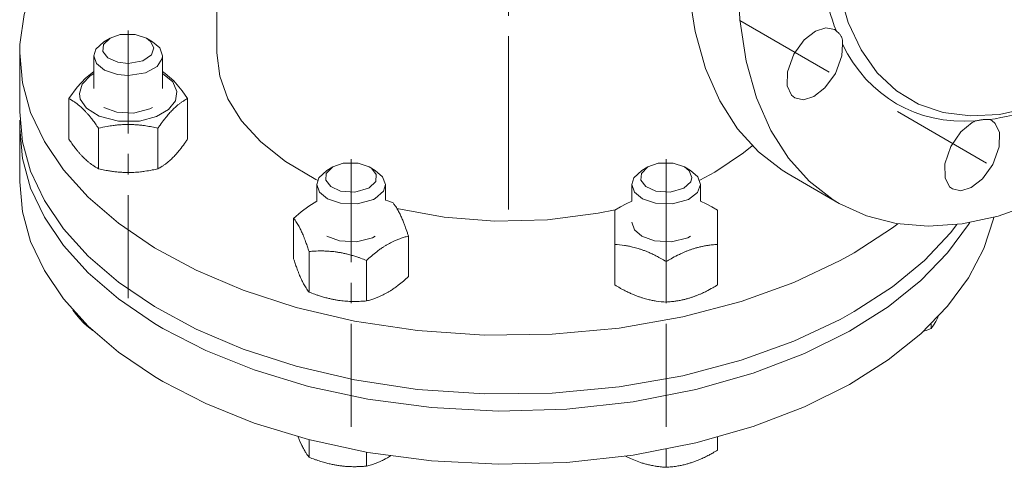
# Model space of a CAD drawing. Header units: millimetres. Extents: x 0 to 594, y 0 to 420.
# Tile 18 of 34: x 452 to 523, y 153 to 186. Entities that reach past the tile are written whole.
import ezdxf

# ---------------------------------------------------------------- set-up
doc = ezdxf.new("R2010")
doc.units = ezdxf.units.MM
doc.linetypes.add('K5LT_AXLED', pattern=[12, 7.5, -1.5, 1.5, -1.5])
doc.linetypes.add('K5LT_THIN', pattern=[0])
doc.layers.add('Системный слой (1)', color=251, linetype='Continuous', true_color=0x6c6c6c)

# ---------------------------------------------------------------- blocks, each defined once
blk = doc.blocks.new('U147')
at = {"layer": 'Системный слой (1)', "color": 7, "linetype": 'K5LT_THIN', "lineweight": 18, "true_color": 0xffffff}
for p, q in [((466.002, 247.05), (466.002, 258.159)), ((466.002, 183.654), (466.002, 212.084))]:
    blk.add_line(p, q, dxfattribs=at)
blk = doc.blocks.new('U187')
at = {"layer": 'Системный слой (1)', "color": 7, "linetype": 'K5LT_THIN', "lineweight": 18, "true_color": 0xffffff}
for p, q in [((540.478, 236.077), (537.992, 235.898)), ((542.811, 235.882), (540.478, 236.077)), ((535.368, 235.334), (532.622, 234.372)), ((537.992, 235.898), (535.368, 235.334)), ((544.976, 235.323), (542.811, 235.882)), ((546.96, 234.408), (544.976, 235.323)), ((532.622, 234.372), (529.772, 232.996)), ((547.786, 233.885), (546.96, 234.408)), ((549.48, 232.467), (547.786, 233.885)), ((529.148, 232.644), (526.2, 230.742)), ((529.772, 232.996), (529.148, 232.644)), ((550.954, 230.709), (549.48, 232.467)), ((526.2, 230.742), (523.204, 228.391)), ((552.19, 228.613), (550.954, 230.709)), ((523.204, 228.391), (520.194, 225.575)), ((553.169, 226.183), (552.19, 228.613)), ((553.868, 223.423), (553.169, 226.183)), ((520.194, 225.575), (517.224, 222.294)), ((554.261, 220.335), (553.868, 223.423)), ((517.224, 222.294), (514.362, 218.57)), ((554.318, 216.925), (554.261, 220.335)), ((514.362, 218.57), (511.701, 214.465)), ((554.007, 213.203), (554.318, 216.925)), ((511.701, 214.465), (509.345, 210.102)), ((553.29, 209.191), (554.007, 213.203)), ((509.345, 210.102), (507.385, 205.641)), ((552.136, 204.933), (553.29, 209.191)), ((507.385, 205.641), (505.873, 201.246)), ((550.525, 200.512), (552.136, 204.933)), ((505.873, 201.246), (504.815, 197.036)), ((548.474, 196.058), (550.525, 200.512)), ((504.815, 197.036), (504.189, 193.083)), ((546.044, 191.737), (548.474, 196.058)), ((504.189, 193.083), (503.96, 189.427)), ((543.331, 187.706), (546.044, 191.737)), ((503.96, 189.427), (504.092, 186.085)), ((540.439, 184.073), (543.331, 187.706)), ((504.092, 186.085), (504.553, 183.067)), ((537.455, 180.892), (540.439, 184.073)), ((504.553, 183.067), (505.314, 180.378)), ((534.445, 178.177), (537.455, 180.892)), ((505.314, 180.378), (506.35, 178.02)), ((506.35, 178.02), (507.639, 175.997)), ((531.456, 175.923), (534.445, 178.177)), ((507.639, 175.997), (509.162, 174.311)), ((528.523, 174.117), (531.456, 175.923)), ((509.162, 174.311), (510.901, 172.967)), ((525.673, 172.74), (528.523, 174.117)), ((510.901, 172.967), (511.335, 172.704)), ((511.335, 172.704), (513.319, 171.789)), ((522.927, 171.778), (525.673, 172.74)), ((513.319, 171.789), (515.485, 171.23)), ((520.303, 171.214), (522.927, 171.778)), ((515.485, 171.23), (517.818, 171.035)), ((517.818, 171.035), (520.303, 171.214))]:
    blk.add_line(p, q, dxfattribs=at)
blk = doc.blocks.new('U188')
at = {"layer": 'Системный слой (1)', "color": 7, "linetype": 'K5LT_THIN', "lineweight": 18, "true_color": 0xffffff}
for p, q in [((535.318, 227.14), (532.997, 226.461)), ((537.51, 227.428), (535.318, 227.14)), ((539.554, 227.34), (537.51, 227.428)), ((541.435, 226.886), (539.554, 227.34)), ((543.134, 226.077), (541.435, 226.886)), ((532.997, 226.461), (530.567, 225.376)), ((544.635, 224.919), (543.134, 226.077)), ((530.567, 225.376), (529.678, 224.887)), ((529.678, 224.887), (527.138, 223.221)), ((545.919, 223.419), (544.635, 224.919)), ((527.138, 223.221), (524.555, 221.105)), ((546.965, 221.58), (545.919, 223.419)), ((524.555, 221.105), (521.975, 218.527)), ((547.749, 219.407), (546.965, 221.58)), ((548.243, 216.902), (547.749, 219.407)), ((521.975, 218.527), (519.463, 215.491)), ((548.416, 214.069), (548.243, 216.902)), ((519.463, 215.491), (517.113, 212.047)), ((548.379, 212.678), (548.416, 214.069)), ((548.016, 209.387), (548.379, 212.678)), ((517.113, 212.047), (515.041, 208.309)), ((547.233, 205.818), (548.016, 209.387)), ((515.041, 208.309), (513.358, 204.459)), ((545.998, 202.041), (547.233, 205.818)), ((513.358, 204.459), (512.123, 200.682)), ((544.315, 198.191), (545.998, 202.041)), ((512.123, 200.682), (511.34, 197.113)), ((542.243, 194.453), (544.315, 198.191)), ((511.34, 197.113), (510.977, 193.822)), ((539.893, 191.008), (542.243, 194.453)), ((510.977, 193.822), (510.992, 190.843)), ((510.992, 190.843), (511.345, 188.188)), ((537.381, 187.973), (539.893, 191.008)), ((511.345, 188.188), (512.002, 185.864)), ((534.801, 185.395), (537.381, 187.973)), ((512.002, 185.864), (512.932, 183.873)), ((532.218, 183.279), (534.801, 185.395)), ((512.932, 183.873), (514.11, 182.219)), ((529.678, 181.613), (532.218, 183.279)), ((514.11, 182.219), (515.515, 180.905)), ((527.675, 180.58), (529.678, 181.613)), ((515.515, 180.905), (517.127, 179.937)), ((525.292, 179.681), (527.675, 180.58)), ((517.127, 179.937), (518.928, 179.321)), ((523.027, 179.182), (525.292, 179.681)), ((518.928, 179.321), (520.9, 179.066)), ((520.9, 179.066), (523.027, 179.182))]:
    blk.add_line(p, q, dxfattribs=at)
blk = doc.blocks.new('U189')
at = {"layer": 'Системный слой (1)', "color": 7, "linetype": 'K5LT_THIN', "lineweight": 18, "true_color": 0xffffff}
for p, q in [((536.766, 238.22), (534.28, 238.042)), ((539.098, 238.025), (536.766, 238.22)), ((531.656, 237.478), (528.91, 236.515)), ((534.28, 238.042), (531.656, 237.478)), ((541.264, 237.466), (539.098, 238.025)), ((543.248, 236.552), (541.264, 237.466)), ((528.91, 236.515), (526.06, 235.139)), ((525.435, 234.787), (522.488, 232.886)), ((526.06, 235.139), (525.435, 234.787)), ((522.488, 232.886), (519.491, 230.534)), ((519.491, 230.534), (516.482, 227.719)), ((516.482, 227.719), (513.511, 224.438)), ((513.511, 224.438), (510.65, 220.713)), ((510.65, 220.713), (507.989, 216.609)), ((507.989, 216.609), (505.633, 212.245)), ((505.633, 212.245), (503.673, 207.785)), ((503.673, 207.785), (502.161, 203.389)), ((502.161, 203.389), (501.103, 199.179)), ((501.103, 199.179), (500.476, 195.226)), ((500.476, 195.226), (500.247, 191.57)), ((500.247, 191.57), (500.379, 188.229)), ((500.379, 188.229), (500.84, 185.211)), ((500.84, 185.211), (501.602, 182.521)), ((501.602, 182.521), (502.638, 180.163)), ((502.638, 180.163), (503.927, 178.14)), ((503.927, 178.14), (505.45, 176.454)), ((505.45, 176.454), (507.189, 175.11)), ((507.189, 175.11), (507.623, 174.847))]:
    blk.add_line(p, q, dxfattribs=at)
blk = doc.blocks.new('U190')
at = {"layer": 'Системный слой (1)', "color": 7, "linetype": 'K5LT_THIN', "lineweight": 18, "true_color": 0xffffff}
for p, q in [((466.002, 200.162), (462.682, 198.548)), ((462.682, 198.548), (461.291, 197.74)), ((455.353, 192.812), (453.807, 190.739)), ((453.807, 190.739), (452.677, 188.613)), ((452.677, 188.613), (451.958, 186.452)), ((451.958, 186.452), (451.643, 184.275)), ((451.643, 184.275), (451.627, 183.654)), ((451.627, 183.654), (451.826, 181.479)), ((451.826, 181.479), (452.425, 179.324)), ((452.425, 179.324), (453.423, 177.206)), ((453.423, 177.206), (454.82, 175.142)), ((454.82, 175.142), (456.621, 173.152)), ((456.621, 173.152), (458.827, 171.255)), ((458.827, 171.255), (461.444, 169.475)), ((512.442, 169.11), (515.217, 170.912)), ((515.217, 170.912), (515.615, 171.209)), ((461.444, 169.475), (464.475, 167.839)), ((511.415, 168.54), (512.442, 169.11)), ((508.035, 166.949), (511.415, 168.54)), ((464.475, 167.839), (467.921, 166.377)), ((504.203, 165.563), (508.035, 166.949)), ((467.921, 166.377), (471.777, 165.128)), ((471.777, 165.128), (476.025, 164.134)), ((499.938, 164.434), (504.203, 165.563)), ((495.304, 163.618), (499.938, 164.434)), ((476.025, 164.134), (480.617, 163.446)), ((490.421, 163.167), (495.304, 163.618)), ((480.617, 163.446), (485.464, 163.112)), ((485.464, 163.112), (490.421, 163.167))]:
    blk.add_line(p, q, dxfattribs=at)
blk = doc.blocks.new('U191')
at = {"layer": 'Системный слой (1)', "color": 7, "linetype": 'K5LT_THIN', "lineweight": 18, "true_color": 0xffffff}
for p, q in [((451.627, 179.367), (451.826, 177.192)), ((451.826, 177.192), (452.425, 175.037)), ((452.425, 175.037), (453.423, 172.919)), ((453.423, 172.919), (454.82, 170.856)), ((454.82, 170.856), (456.621, 168.865)), ((519.445, 170.559), (519.919, 171.163)), ((517.547, 168.546), (519.445, 170.559)), ((456.621, 168.865), (458.827, 166.969)), ((515.217, 166.625), (517.547, 168.546)), ((458.827, 166.969), (461.444, 165.189)), ((512.442, 164.824), (515.217, 166.625)), ((461.444, 165.189), (464.475, 163.552)), ((511.415, 164.254), (512.442, 164.824)), ((508.035, 162.662), (511.415, 164.254)), ((464.475, 163.552), (467.921, 162.091)), ((504.203, 161.277), (508.035, 162.662)), ((467.921, 162.091), (471.777, 160.841)), ((471.777, 160.841), (476.025, 159.847)), ((499.938, 160.148), (504.203, 161.277)), ((495.304, 159.332), (499.938, 160.148)), ((476.025, 159.847), (480.617, 159.159)), ((490.421, 158.881), (495.304, 159.332)), ((480.617, 159.159), (485.464, 158.825)), ((485.464, 158.825), (490.421, 158.881))]:
    blk.add_line(p, q, dxfattribs=at)
blk = doc.blocks.new('U192')
at = {"layer": 'Системный слой (1)', "color": 7, "linetype": 'K5LT_THIN', "lineweight": 18, "true_color": 0xffffff}
for p, q in [((451.642, 178.755), (451.627, 178.143)), ((451.627, 178.143), (451.826, 175.967)), ((451.826, 175.967), (452.425, 173.812)), ((452.425, 173.812), (453.423, 171.694)), ((453.423, 171.694), (454.82, 169.631)), ((519.241, 169.091), (520.765, 171.167)), ((520.765, 171.167), (520.848, 171.301)), ((454.82, 169.631), (456.621, 167.641)), ((517.293, 167.087), (519.241, 169.091)), ((456.621, 167.641), (458.827, 165.744)), ((514.91, 165.179), (517.293, 167.087)), ((458.827, 165.744), (461.444, 163.964)), ((512.082, 163.394), (514.91, 165.179)), ((461.444, 163.964), (462.061, 163.599)), ((462.061, 163.599), (465.181, 161.997)), ((508.801, 161.764), (512.082, 163.394)), ((465.181, 161.997), (468.716, 160.578)), ((505.065, 160.33), (508.801, 161.764)), ((468.716, 160.578), (472.659, 159.379)), ((500.89, 159.141), (505.065, 160.33)), ((472.659, 159.379), (476.986, 158.447)), ((496.327, 158.253), (500.89, 159.141)), ((476.986, 158.447), (481.642, 157.831)), ((491.484, 157.72), (496.327, 158.253)), ((481.642, 157.831), (486.527, 157.579)), ((486.527, 157.579), (491.484, 157.72))]:
    blk.add_line(p, q, dxfattribs=at)
blk = doc.blocks.new('U193')
at = {"layer": 'Системный слой (1)', "color": 7, "linetype": 'K5LT_THIN', "lineweight": 18, "true_color": 0xffffff}
for p, q in [((451.627, 174.264), (451.826, 172.089)), ((451.826, 172.089), (452.425, 169.934)), ((521.873, 169.417), (522.572, 171.579)), ((522.572, 171.579), (522.596, 171.687)), ((452.425, 169.934), (453.423, 167.816)), ((520.765, 167.289), (521.873, 169.417)), ((453.423, 167.816), (454.82, 165.753)), ((519.241, 165.213), (520.765, 167.289)), ((454.82, 165.753), (456.621, 163.762)), ((517.293, 163.209), (519.241, 165.213)), ((456.621, 163.762), (458.827, 161.866)), ((514.91, 161.301), (517.293, 163.209)), ((458.827, 161.866), (461.444, 160.086)), ((512.082, 159.515), (514.91, 161.301)), ((461.444, 160.086), (462.061, 159.72)), ((462.061, 159.72), (465.181, 158.119)), ((508.801, 157.886), (512.082, 159.515)), ((465.181, 158.119), (468.716, 156.699)), ((505.065, 156.452), (508.801, 157.886)), ((468.716, 156.699), (472.659, 155.501)), ((500.89, 155.263), (505.065, 156.452)), ((472.659, 155.501), (476.986, 154.569)), ((496.327, 154.375), (500.89, 155.263)), ((476.986, 154.569), (481.642, 153.953)), ((491.484, 153.842), (496.327, 154.375)), ((481.642, 153.953), (486.527, 153.7)), ((486.527, 153.7), (491.484, 153.842))]:
    blk.add_line(p, q, dxfattribs=at)
blk = doc.blocks.new('U228')
at = {"layer": 'Системный слой (1)', "color": 7, "linetype": 'K5LT_THIN', "lineweight": 18, "true_color": 0xffffff}
for p, q in [((466.002, 183.654), (466.201, 181.976)), ((466.201, 181.976), (466.799, 180.325)), ((466.799, 180.325), (467.795, 178.721)), ((467.795, 178.721), (469.19, 177.19)), ((469.19, 177.19), (470.99, 175.757)), ((504.377, 176.391), (504.992, 176.901)), ((502.278, 174.979), (504.377, 176.391)), ((470.99, 175.757), (473.196, 174.452)), ((473.196, 174.452), (473.327, 174.386)), ((501.176, 174.386), (502.278, 174.979)), ((479.119, 172.319), (482.544, 171.69)), ((493.782, 171.979), (495.013, 172.233)), ((482.544, 171.69), (486.253, 171.399)), ((486.253, 171.399), (490.077, 171.494)), ((490.077, 171.494), (493.782, 171.979))]:
    blk.add_line(p, q, dxfattribs=at)
blk = doc.blocks.new('U231')
at = {"layer": 'Системный слой (1)', "color": 7, "linetype": 'K5LT_THIN', "lineweight": 18, "true_color": 0xffffff}
for p, q in [((471.917, 155.699), (471.994, 155.506)), ((471.994, 155.506), (472.071, 155.323)), ((472.071, 155.323), (472.149, 155.15))]:
    blk.add_line(p, q, dxfattribs=at)
blk = doc.blocks.new('U232')
at = {"layer": 'Системный слой (1)', "color": 7, "linetype": 'K5LT_THIN', "lineweight": 18, "true_color": 0xffffff}
for p, q in [((474.445, 175.358), (473.966, 174.885)), ((475.193, 175.622), (474.445, 175.358)), ((476.279, 175.634), (475.193, 175.622)), ((477.097, 175.358), (476.279, 175.634)), ((477.254, 175.254), (477.097, 175.358)), ((477.611, 174.8), (477.254, 175.254)), ((473.966, 174.885), (473.931, 174.384)), ((473.931, 174.384), (474.288, 173.93)), ((477.576, 174.299), (477.611, 174.8)), ((474.288, 173.93), (475.013, 173.602)), ((476.051, 173.522), (477.051, 173.801)), ((477.051, 173.801), (477.097, 173.827)), ((477.097, 173.827), (477.576, 174.299)), ((475.013, 173.602), (476.051, 173.522))]:
    blk.add_line(p, q, dxfattribs=at)
blk = doc.blocks.new('U233')
at = {"layer": 'Системный слой (1)', "color": 7, "linetype": 'K5LT_THIN', "lineweight": 18, "true_color": 0xffffff}
for p, q in [((478.493, 154.221), (478.563, 154.263)), ((478.563, 154.263), (478.634, 154.307)), ((478.423, 154.18), (478.493, 154.221))]:
    blk.add_line(p, q, dxfattribs=at)
blk = doc.blocks.new('U234')
at = {"layer": 'Системный слой (1)', "color": 7, "linetype": 'K5LT_THIN', "lineweight": 18, "true_color": 0xffffff}
for p, q in [((474.003, 175.102), (473.416, 174.567)), ((478.074, 174.644), (477.539, 175.102)), ((473.416, 174.567), (473.271, 174.082)), ((478.271, 174.082), (478.074, 174.644)), ((473.271, 174.082), (473.468, 173.52)), ((478.126, 173.597), (478.271, 174.082)), ((473.468, 173.52), (474.049, 173.036)), ((474.049, 173.036), (474.998, 172.709)), ((476.242, 172.664), (477.395, 172.984)), ((477.395, 172.984), (477.539, 173.061)), ((477.539, 173.061), (478.126, 173.597)), ((474.998, 172.709), (476.242, 172.664))]:
    blk.add_line(p, q, dxfattribs=at)
blk = doc.blocks.new('U237')
at = {"layer": 'Системный слой (1)', "color": 7, "linetype": 'K5LT_THIN', "lineweight": 18, "true_color": 0xffffff}
for p, q in [((509.612, 185.249), (508.797, 184.614)), ((510.364, 185.488), (509.612, 185.249)), ((510.987, 185.357), (510.364, 185.488)), ((508.797, 184.614), (508.039, 183.566)), ((511.522, 183.442), (511.57, 184.294)), ((508.039, 183.566), (507.576, 182.292)), ((511.06, 182.168), (511.522, 183.442)), ((507.576, 182.292), (507.556, 181.254)), ((510.301, 181.121), (511.06, 182.168)), ((507.556, 181.254), (507.864, 180.582)), ((509.487, 180.485), (510.301, 181.121)), ((507.864, 180.582), (508.112, 180.377)), ((508.112, 180.377), (508.734, 180.246)), ((508.734, 180.246), (509.487, 180.485))]:
    blk.add_line(p, q, dxfattribs=at)
blk = doc.blocks.new('U238')
at = {"layer": 'Системный слой (1)', "color": 7, "linetype": 'K5LT_THIN', "lineweight": 18, "true_color": 0xffffff}
for p, q in [((522.467, 178.729), (522.299, 178.805)), ((522.715, 178.524), (522.467, 178.729)), ((521.03, 178.586), (520.214, 177.918)), ((523.023, 177.852), (522.715, 178.524)), ((520.214, 177.918), (519.469, 176.841)), ((523.003, 176.814), (523.023, 177.852)), ((519.469, 176.841), (519.04, 175.571)), ((522.54, 175.54), (523.003, 176.814)), ((519.04, 175.571), (519.05, 174.56)), ((521.782, 174.492), (522.54, 175.54)), ((519.05, 174.56), (519.379, 173.916)), ((520.967, 173.857), (521.782, 174.492)), ((519.379, 173.916), (519.592, 173.749)), ((519.592, 173.749), (520.215, 173.618)), ((520.215, 173.618), (520.967, 173.857))]:
    blk.add_line(p, q, dxfattribs=at)
blk = doc.blocks.new('U243')
at = {"layer": 'Системный слой (1)', "color": 7, "linetype": 'K5LT_THIN', "lineweight": 18, "true_color": 0xffffff}
for p, q in [((497.406, 175.358), (496.927, 174.885)), ((498.154, 175.622), (497.406, 175.358)), ((499.24, 175.634), (498.154, 175.622)), ((500.058, 175.358), (499.24, 175.634)), ((500.411, 175.075), (500.058, 175.358)), ((500.607, 174.592), (500.411, 175.075)), ((496.927, 174.885), (496.892, 174.384)), ((496.892, 174.384), (497.249, 173.93)), ((500.521, 174.268), (500.607, 174.592)), ((497.249, 173.93), (497.974, 173.602)), ((499.012, 173.522), (500.012, 173.801)), ((500.012, 173.801), (500.521, 174.268)), ((497.974, 173.602), (499.012, 173.522))]:
    blk.add_line(p, q, dxfattribs=at)
blk = doc.blocks.new('U244')
at = {"layer": 'Системный слой (1)', "color": 7, "linetype": 'K5LT_THIN', "lineweight": 18, "true_color": 0xffffff}
for p, q in [((496.964, 175.102), (496.378, 174.567)), ((501.035, 174.644), (500.5, 175.102)), ((496.378, 174.567), (496.232, 174.082)), ((501.232, 174.082), (501.035, 174.644)), ((496.232, 174.082), (496.429, 173.52)), ((501.023, 173.504), (501.232, 174.081)), ((501.232, 174.081), (501.232, 174.082)), ((496.429, 173.52), (497.01, 173.036)), ((497.01, 173.036), (497.959, 172.709)), ((499.203, 172.664), (500.356, 172.984)), ((500.356, 172.984), (501.023, 173.504)), ((497.959, 172.709), (499.203, 172.664))]:
    blk.add_line(p, q, dxfattribs=at)
blk = doc.blocks.new('U245')
at = {"layer": 'Системный слой (1)', "color": 7, "linetype": 'K5LT_THIN', "lineweight": 18, "true_color": 0xffffff}
for p, q in [((495.773, 154.293), (496.132, 154.121)), ((496.132, 154.121), (496.494, 153.968)), ((496.494, 153.968), (496.857, 153.836))]:
    blk.add_line(p, q, dxfattribs=at)
blk = doc.blocks.new('U246')
at = {"layer": 'Системный слой (1)', "color": 7, "linetype": 'K5LT_THIN', "lineweight": 18, "true_color": 0xffffff}
for p, q in [((462.035, 182.306), (462.237, 182.167)), ((462.237, 182.167), (462.852, 181.624)), ((462.852, 181.624), (463.465, 180.899)), ((463.465, 180.899), (463.865, 180.338))]:
    blk.add_line(p, q, dxfattribs=at)
blk = doc.blocks.new('U247')
at = {"layer": 'Системный слой (1)', "color": 7, "linetype": 'K5LT_THIN', "lineweight": 18, "true_color": 0xffffff}
for p, q in [((457.767, 179.679), (458.695, 179.341)), ((459.928, 179.275), (461.103, 179.576)), ((461.103, 179.576), (461.303, 179.679)), ((458.695, 179.341), (459.928, 179.275))]:
    blk.add_line(p, q, dxfattribs=at)
blk = doc.blocks.new('U248')
at = {"layer": 'Системный слой (1)', "color": 7, "linetype": 'K5LT_THIN', "lineweight": 18, "true_color": 0xffffff}
for p, q in [((456.171, 181.376), (456.757, 181.988)), ((456.757, 181.988), (457.035, 182.165)), ((462.035, 182.165), (462.786, 181.541)), ((462.786, 181.541), (463.087, 180.857)), ((455.973, 180.7), (456.171, 181.376)), ((463.087, 180.857), (462.979, 180.173)), ((456.043, 180.294), (455.973, 180.7)), ((456.5, 179.623), (456.043, 180.294)), ((462.979, 180.173), (462.48, 179.542)), ((457.426, 179.042), (456.5, 179.623)), ((462.48, 179.542), (461.597, 179.023)), ((458.824, 178.685), (457.426, 179.042)), ((460.345, 178.697), (458.824, 178.685)), ((461.597, 179.023), (460.345, 178.697))]:
    blk.add_line(p, q, dxfattribs=at)
blk = doc.blocks.new('U249')
at = {"layer": 'Системный слой (1)', "color": 7, "linetype": 'K5LT_THIN', "lineweight": 18, "true_color": 0xffffff}
for p, q in [((456.424, 181.825), (457.035, 182.306)), ((455.808, 181.157), (456.424, 181.825)), ((455.205, 180.338), (455.808, 181.157))]:
    blk.add_line(p, q, dxfattribs=at)
blk = doc.blocks.new('U250')
at = {"layer": 'Системный слой (1)', "color": 7, "linetype": 'K5LT_THIN', "lineweight": 18, "true_color": 0xffffff}
for p, q in [((456.288, 164.002), (456.512, 163.79)), ((456.512, 163.79), (456.735, 163.604)), ((456.735, 163.604), (456.957, 163.442))]:
    blk.add_line(p, q, dxfattribs=at)
blk = doc.blocks.new('U251')
at = {"layer": 'Системный слой (1)', "color": 7, "linetype": 'K5LT_THIN', "lineweight": 18, "true_color": 0xffffff}
for p, q in [((458.209, 184.731), (457.73, 184.259)), ((458.958, 184.996), (458.209, 184.731)), ((460.043, 185.008), (458.958, 184.996)), ((460.861, 184.731), (460.043, 185.008)), ((461.17, 184.496), (460.861, 184.731)), ((461.408, 184.019), (461.17, 184.496)), ((457.73, 184.259), (457.695, 183.758)), ((457.695, 183.758), (458.052, 183.304)), ((461.242, 183.518), (461.408, 184.019)), ((458.052, 183.304), (458.777, 182.976)), ((458.777, 182.976), (459.535, 182.883)), ((459.535, 182.883), (460.606, 183.077)), ((460.606, 183.077), (461.242, 183.518))]:
    blk.add_line(p, q, dxfattribs=at)
blk = doc.blocks.new('U252')
at = {"layer": 'Системный слой (1)', "color": 7, "linetype": 'K5LT_THIN', "lineweight": 18, "true_color": 0xffffff}
for p, q in [((457.767, 184.476), (457.181, 183.941)), ((461.838, 184.018), (461.303, 184.476)), ((457.181, 183.941), (457.035, 183.456)), ((462.035, 183.456), (461.838, 184.018)), ((457.035, 183.456), (457.233, 182.894)), ((461.641, 182.678), (462.008, 183.244)), ((462.008, 183.244), (462.035, 183.456)), ((457.233, 182.894), (457.813, 182.409)), ((457.813, 182.409), (458.762, 182.083)), ((460.791, 182.208), (461.641, 182.678)), ((458.762, 182.083), (459.535, 182.012)), ((459.535, 182.012), (460.791, 182.208))]:
    blk.add_line(p, q, dxfattribs=at)
blk = doc.blocks.new('U253')
at = {"layer": 'Системный слой (1)', "color": 7, "linetype": 'K5LT_THIN', "lineweight": 18, "true_color": 0xffffff}
for p, q in [((455.508, 164.928), (455.766, 164.591)), ((455.766, 164.591), (456.026, 164.281)), ((456.026, 164.281), (456.288, 164.002))]:
    blk.add_line(p, q, dxfattribs=at)
blk = doc.blocks.new('U254')
at = {"layer": 'Системный слой (1)', "color": 7, "linetype": 'K5LT_THIN', "lineweight": 18, "true_color": 0xffffff}
for p, q in [((494.982, 172.214), (495.394, 172.454)), ((495.394, 172.454), (495.811, 172.675)), ((495.811, 172.675), (496.232, 172.872))]:
    blk.add_line(p, q, dxfattribs=at)
blk = doc.blocks.new('U255')
at = {"layer": 'Системный слой (1)', "color": 7, "linetype": 'K5LT_THIN', "lineweight": 18, "true_color": 0xffffff}
for p, q in [((501.232, 172.872), (501.654, 172.675)), ((501.654, 172.675), (502.07, 172.454)), ((502.07, 172.454), (502.482, 172.214))]:
    blk.add_line(p, q, dxfattribs=at)
blk = doc.blocks.new('U256')
at = {"layer": 'Системный слой (1)', "color": 7, "linetype": 'K5LT_THIN', "lineweight": 18, "true_color": 0xffffff}
for p, q in [((496.232, 171.326), (496.429, 170.764)), ((496.429, 170.764), (496.964, 170.306)), ((496.964, 170.306), (497.892, 169.967)), ((499.124, 169.901), (500.3, 170.202)), ((500.3, 170.202), (500.5, 170.306)), ((497.892, 169.967), (499.124, 169.901))]:
    blk.add_line(p, q, dxfattribs=at)
blk = doc.blocks.new('U261')
at = {"layer": 'Системный слой (1)', "color": 7, "linetype": 'K5LT_THIN', "lineweight": 18, "true_color": 0xffffff}
for p, q in [((474.003, 170.306), (474.931, 169.967)), ((476.163, 169.901), (477.339, 170.202)), ((477.339, 170.202), (477.539, 170.306)), ((474.931, 169.967), (476.163, 169.901))]:
    blk.add_line(p, q, dxfattribs=at)
blk = doc.blocks.new('U262')
at = {"layer": 'Системный слой (1)', "color": 7, "linetype": 'K5LT_THIN', "lineweight": 18, "true_color": 0xffffff}
for p, q in [((472.141, 172.087), (472.703, 172.507)), ((472.703, 172.507), (473.271, 172.853)), ((471.589, 171.611), (472.141, 172.087))]:
    blk.add_line(p, q, dxfattribs=at)
blk = doc.blocks.new('U263')
at = {"layer": 'Системный слой (1)', "color": 7, "linetype": 'K5LT_THIN', "lineweight": 18, "true_color": 0xffffff}
for p, q in [((478.271, 172.941), (478.459, 172.875)), ((478.459, 172.875), (478.647, 172.805)), ((478.647, 172.805), (478.833, 172.732))]:
    blk.add_line(p, q, dxfattribs=at)
blk = doc.blocks.new('U264')
at = {"layer": 'Системный слой (1)', "color": 7, "linetype": 'K5LT_THIN', "lineweight": 18, "true_color": 0xffffff}
for p, q in [((518.375, 164.103), (518.551, 164.441)), ((518.03, 163.59), (518.201, 163.822)), ((518.201, 163.822), (518.375, 164.103))]:
    blk.add_line(p, q, dxfattribs=at)
blk = doc.blocks.new('U265')
at = {"layer": 'Системный слой (1)', "color": 7, "linetype": 'K5LT_THIN', "lineweight": 18, "true_color": 0xffffff}
for p, q in [((517.85, 163.52), (518.03, 163.59)), ((517.488, 163.388), (517.67, 163.453)), ((517.67, 163.453), (517.85, 163.52))]:
    blk.add_line(p, q, dxfattribs=at)

msp = doc.modelspace()

# ---------------------------------------------------------------- linework, layer by layer
at = {"layer": 'Системный слой (1)', "color": 30, "linetype": 'K5LT_AXLED', "lineweight": 18, "true_color": 0xff8000}
for p, q in [((487.2516, 177.3674), (487.2516, 266.1643)), ((459.5352, 165.7993), (459.5352, 199.2225)), ((504.1049, 186.0105), (511.2813, 181.8672)), ((487.2516, 172.2643), (487.2516, 180.1427)), ((515.5854, 179.3822), (522.7618, 175.2389)), ((475.7711, 156.4256), (475.7711, 176.5922)), ((498.7321, 156.4256), (498.7321, 176.5922))]:
    msp.add_line(p, q, dxfattribs=at)
at = {"layer": 'Системный слой (1)', "color": 7, "linetype": 'K5LT_THIN', "lineweight": 18, "true_color": 0xffffff}
for p, q in [((458.2094, 184.7314), (457.7674, 184.4763)), ((460.861, 184.7314), (461.303, 184.4763)), ((451.6266, 179.3674), (451.6266, 183.654)), ((457.0352, 181.0559), (457.0352, 183.4557)), ((462.0352, 181.0559), (462.0352, 183.4557)), ((455.2051, 177.3876), (455.2051, 180.3381)), ((463.8653, 177.3876), (463.8653, 180.3381)), ((451.6266, 174.2643), (451.6266, 178.1427)), ((457.3702, 175.2226), (457.3702, 178.1731)), ((461.7003, 175.2226), (461.7003, 178.1731)), ((474.4453, 175.3577), (474.0033, 175.1025)), ((477.0969, 175.3577), (477.5389, 175.1025)), ((497.4063, 175.3577), (496.9643, 175.1025)), ((500.0579, 175.3577), (500.4999, 175.1025)), ((511.3352, 172.704), (507.6229, 174.8473)), ((473.2711, 172.8534), (473.2711, 174.0819)), ((478.2711, 172.9414), (478.2711, 174.0819)), ((496.2321, 172.872), (496.2321, 174.0819)), ((501.2321, 172.872), (501.2321, 174.0819)), ((494.9821, 169.7143), (494.9821, 172.2143)), ((502.4821, 172.2143), (502.4821, 169.7143)), ((471.5885, 168.6609), (471.5885, 171.6114)), ((479.9537, 167.3668), (479.9537, 170.3173)), ((494.9821, 166.7638), (494.9821, 169.7143)), ((502.4821, 166.7638), (502.4821, 169.7143)), ((472.7092, 166.2461), (472.7092, 169.1966)), ((476.8918, 165.599), (476.8918, 168.5495)), ((498.7321, 165.5138), (498.7321, 168.4643)), ((518.0299, 163.9067), (518.0299, 163.5902)), ((472.7092, 155.4879), (472.7092, 154.2164)), ((502.4821, 155.6707), (502.4821, 154.7342)), ((476.8918, 154.5851), (476.8918, 153.5694)), ((498.7321, 154.7935), (498.7321, 153.4842))]:
    msp.add_line(p, q, dxfattribs=at)
for centre, major_axis, start_param, end_param in [((529.1477, 203.5561), (-13.625, -23.5992), 5.1344164, 5.8611579), ((509.5492, 182.8672), (1.4375, 2.4898), 6.1721374, 6.2831853), ((529.1477, 203.5561), (-13.625, -23.5992), 5.9198146, 6.646556), ((529.1477, 203.5561), (13.625, 23.5992), 3.5636201, 3.9269908), ((521.0297, 176.2389), (1.4375, 2.4898), 0.6743502, 0.7853982)]:
    msp.add_ellipse(centre, major_axis=major_axis, ratio=0.5773503, start_param=start_param, end_param=end_param, dxfattribs=at)
for points, knots in [([(511.5696, 184.2938), (511.5783, 184.334), (511.5889, 184.4083), (511.5892, 184.5141), (511.5771, 184.6132), (511.5512, 184.715), (511.5113, 184.8137), (511.4602, 184.9063), (511.4026, 184.9899), (511.3343, 185.0718), (511.2474, 185.1595), (511.1787, 185.2176), (511.1372, 185.2497)], [0, 0, 0, 0, 1.5609704, 2.8600682, 4.0415844, 5.3538819, 6.7944948, 7.9264514, 9.0842667, 10.25917, 11.4326716, 13, 13, 13, 13]), ([(457.3702, 178.1731), (457.2963, 178.2818), (457.1872, 178.4384), (457.0041, 178.6898), (456.8686, 178.867), (456.7181, 179.0536), (456.5965, 179.198), (456.4568, 179.3542), (456.325, 179.4928), (456.1987, 179.6173), (456.0781, 179.7288), (455.9421, 179.8465), (455.7904, 179.9673), (455.5368, 180.1499), (455.3427, 180.2654), (455.2051, 180.3381)], [0, 0, 0, 0, 1.6798163, 2.4642543, 4.1006214, 4.6897541, 5.7851614, 6.7739619, 7.7468933, 8.6631934, 9.5304507, 10.3834218, 11.6431022, 12.8676136, 16, 16, 16, 16]), ([(463.8653, 180.3381), (463.7812, 180.2937), (463.658, 180.2235), (463.4746, 180.1059), (463.3494, 180.0181), (463.2133, 179.9146), (463.0917, 179.8157), (462.952, 179.6926), (462.8202, 179.5675), (462.6939, 179.4394), (462.5733, 179.3097), (462.4563, 179.1771), (462.3229, 179.0183), (462.1211, 178.7649), (461.9073, 178.4737), (461.7511, 178.2479), (461.7003, 178.1731)], [0, 0, 0, 0, 2.0319768, 2.9544805, 4.3569103, 4.9828638, 6.146734, 7.1973345, 8.2310741, 9.204643, 10.1261038, 11.0323857, 11.9274089, 13.2428263, 15.7703373, 17, 17, 17, 17]), ([(522.2991, 178.8054), (522.2747, 178.8102), (522.226, 178.8164), (522.1306, 178.8199), (522.0247, 178.8169), (521.8999, 178.8069), (521.782, 178.7933), (521.6646, 178.7767), (521.5486, 178.758), (521.4127, 178.7336), (521.3131, 178.714), (521.255, 178.7019)], [0, 0, 0, 0, 1.6712796, 2.8989485, 4.6242943, 5.9994981, 7.3167244, 8.3854769, 9.4700031, 10.5532354, 12, 12, 12, 12]), ([(461.7003, 178.1731), (461.5525, 178.2079), (461.3343, 178.2554), (460.9682, 178.3237), (460.6972, 178.3655), (460.3962, 178.4016), (460.1529, 178.4244), (459.8735, 178.4409), (459.6013, 178.4478), (459.3488, 178.4456), (459.0686, 178.4346), (458.7679, 178.4123), (458.3925, 178.3691), (457.9252, 178.2952), (457.575, 178.2214), (457.3702, 178.1731)], [0, 0, 0, 0, 1.6798163, 2.4642543, 4.1006214, 4.6897541, 5.7851614, 6.7739619, 7.7468933, 8.757247, 9.5304507, 10.8082945, 12.0551669, 13.6676441, 16, 16, 16, 16]), ([(455.2051, 177.3876), (455.279, 177.2789), (455.3881, 177.1223), (455.5712, 176.8709), (455.7066, 176.6937), (455.8571, 176.5071), (455.9788, 176.3626), (456.1185, 176.2064), (456.2503, 176.0679), (456.3765, 175.9434), (456.4972, 175.8319), (456.6332, 175.7142), (456.7848, 175.5934), (457.0385, 175.4108), (457.2326, 175.2953), (457.3702, 175.2226)], [0, 0, 0, 0, 1.6798163, 2.4642543, 4.1006214, 4.6897541, 5.7851614, 6.7739619, 7.7468933, 8.6631934, 9.5304507, 10.3834218, 11.6431022, 12.8676136, 16, 16, 16, 16]), ([(461.7003, 175.2226), (461.7844, 175.267), (461.9076, 175.3372), (462.091, 175.4548), (462.2162, 175.5426), (462.3523, 175.6461), (462.474, 175.7449), (462.6137, 175.8681), (462.7455, 175.9932), (462.8717, 176.1213), (462.9924, 176.251), (463.1093, 176.3836), (463.2427, 176.5424), (463.4446, 176.7958), (463.6584, 177.0869), (463.8145, 177.3128), (463.8653, 177.3876)], [0, 0, 0, 0, 2.0319768, 2.9544805, 4.3569103, 4.9828638, 6.146734, 7.1973345, 8.2310741, 9.204643, 10.1261038, 11.0323857, 11.9274089, 13.2428263, 15.7703373, 17, 17, 17, 17]), ([(457.3702, 175.2226), (457.5179, 175.1877), (457.7361, 175.1402), (458.0515, 175.0814), (458.2691, 175.0462), (458.5252, 175.011), (458.7297, 174.9883), (458.9733, 174.968), (459.1969, 174.9548), (459.4605, 174.948), (459.7131, 174.9498), (459.9543, 174.9589), (460.1882, 174.9746), (460.455, 174.9999), (460.8235, 175.047), (461.2516, 175.122), (461.5644, 175.1905), (461.7003, 175.2226)], [0, 0, 0, 0, 1.8897933, 2.7722861, 3.9739602, 4.6131991, 5.9622526, 6.5083066, 7.6207071, 8.715255, 9.7460926, 10.721757, 11.6813496, 12.6290212, 14.021816, 16.2599091, 18, 18, 18, 18]), ([(478.833, 172.7321), (478.8765, 172.6779), (478.9403, 172.5936), (479.0352, 172.4548), (479.1, 172.3525), (479.1705, 172.2334), (479.2334, 172.1205), (479.3058, 171.9812), (479.374, 171.8409), (479.4394, 171.6983), (479.5018, 171.5546), (479.5623, 171.4085), (479.6314, 171.2344), (479.7359, 170.9577), (479.8465, 170.6418), (479.9274, 170.398), (479.9537, 170.3173)], [0, 0, 0, 0, 2.0319768, 2.9544805, 4.3569103, 4.9828638, 6.146734, 7.1973345, 8.2310741, 9.204643, 10.1261038, 11.0323857, 11.9274089, 13.2428263, 15.7703373, 17, 17, 17, 17]), ([(472.7092, 169.1966), (472.671, 169.3138), (472.6145, 169.483), (472.5198, 169.7555), (472.4496, 169.9484), (472.3717, 170.1523), (472.3088, 170.3108), (472.2364, 170.4831), (472.1682, 170.6369), (472.1028, 170.7759), (472.0404, 170.9013), (471.97, 171.0348), (471.8915, 171.1731), (471.7602, 171.3849), (471.6597, 171.5228), (471.5885, 171.6114)], [0, 0, 0, 0, 1.6798163, 2.4642543, 4.1006214, 4.6897541, 5.7851614, 6.7739619, 7.7468933, 8.6631934, 9.5304507, 10.3834218, 11.6431022, 12.8676136, 16, 16, 16, 16]), ([(479.9537, 170.3173), (479.8492, 170.2918), (479.6949, 170.2502), (479.436, 170.1691), (479.2055, 170.0862), (478.9558, 169.9812), (478.7515, 169.8847), (478.5629, 169.7867), (478.3848, 169.6861), (478.2383, 169.5968), (478.0706, 169.4893), (477.8801, 169.3593), (477.5894, 169.1442), (477.2594, 168.877), (477.0122, 168.6591), (476.8918, 168.5495)], [0, 0, 0, 0, 1.6798163, 2.4642543, 4.1006214, 5.2997801, 6.3542075, 7.2675193, 8.2148581, 9.1020666, 9.5304507, 10.8082945, 12.0551669, 14.0625612, 16, 16, 16, 16]), ([(498.7321, 168.4643), (498.6041, 168.5418), (498.4152, 168.6523), (498.142, 168.8022), (497.9536, 168.9002), (497.7318, 169.0094), (497.5547, 169.0911), (497.3438, 169.1817), (497.1501, 169.2595), (496.9218, 169.3423), (496.7031, 169.4134), (496.4941, 169.4739), (496.2586, 169.5342), (495.9959, 169.5909), (495.5566, 169.6663), (495.2204, 169.6998), (494.9821, 169.7143)], [0, 0, 0, 0, 1.7848048, 2.6182702, 3.7531846, 4.3569103, 5.6310164, 6.146734, 7.1973345, 8.2310741, 9.204643, 10.1261038, 11.0323857, 12.3707961, 13.6718395, 17, 17, 17, 17]), ([(502.4821, 169.7143), (502.3541, 169.7065), (502.1652, 169.691), (501.892, 169.6588), (501.7036, 169.6312), (501.4818, 169.5925), (501.3047, 169.5561), (501.0938, 169.5061), (500.9001, 169.4548), (500.6718, 169.3854), (500.4531, 169.3107), (500.2441, 169.232), (500.0416, 169.1488), (499.8105, 169.0465), (499.4914, 168.893), (499.1207, 168.6945), (498.8498, 168.5356), (498.7321, 168.4643)], [0, 0, 0, 0, 1.8897933, 2.7722861, 3.9739602, 4.6131991, 5.9622526, 6.5083066, 7.6207071, 8.715255, 9.7460926, 10.721757, 11.6813496, 12.6290212, 14.021816, 16.2599091, 18, 18, 18, 18]), ([(471.5885, 168.6609), (471.6268, 168.5436), (471.6832, 168.3744), (471.778, 168.1019), (471.8481, 167.9091), (471.926, 167.7051), (471.989, 167.5467), (472.0613, 167.3743), (472.1295, 167.2206), (472.1949, 167.0815), (472.2574, 166.9561), (472.3277, 166.8227), (472.4062, 166.6844), (472.5376, 166.4725), (472.638, 166.3347), (472.7092, 166.2461)], [0, 0, 0, 0, 1.6798163, 2.4642543, 4.1006214, 4.6897541, 5.7851614, 6.7739619, 7.7468933, 8.6631934, 9.5304507, 10.3834218, 11.6431022, 12.8676136, 16, 16, 16, 16]), ([(476.8918, 168.5495), (476.7491, 168.6064), (476.5383, 168.6865), (476.2337, 168.7925), (476.0235, 168.8602), (475.7762, 168.9337), (475.5786, 168.9869), (475.3433, 169.0437), (475.1273, 169.0903), (474.8727, 169.1364), (474.6287, 169.1724), (474.3957, 169.1993), (474.1698, 169.2186), (473.912, 169.2331), (473.5562, 169.2411), (473.1426, 169.2301), (472.8405, 169.2083), (472.7092, 169.1966)], [0, 0, 0, 0, 1.8897933, 2.7722861, 3.9739602, 4.6131991, 5.9622526, 6.5083066, 7.6207071, 8.715255, 9.7460926, 10.721757, 11.6813496, 12.6290212, 14.021816, 16.2599091, 18, 18, 18, 18]), ([(476.8918, 165.599), (476.9963, 165.6245), (477.1506, 165.6661), (477.4095, 165.7473), (477.64, 165.8301), (477.8897, 165.9351), (478.094, 166.0317), (478.2826, 166.1296), (478.4607, 166.2302), (478.6072, 166.3195), (478.7749, 166.427), (478.9654, 166.557), (479.2561, 166.7721), (479.5861, 167.0393), (479.8333, 167.2572), (479.9537, 167.3668)], [0, 0, 0, 0, 1.6798163, 2.4642543, 4.1006214, 5.2997801, 6.3542075, 7.2675193, 8.2148581, 9.1020666, 9.5304507, 10.8082945, 12.0551669, 14.0625612, 16, 16, 16, 16]), ([(494.9821, 166.7638), (495.1101, 166.6863), (495.299, 166.5758), (495.5722, 166.4259), (495.7606, 166.328), (495.9824, 166.2188), (496.1595, 166.1371), (496.3704, 166.0465), (496.5641, 165.9687), (496.7924, 165.8859), (497.0111, 165.8147), (497.2201, 165.7542), (497.4556, 165.6939), (497.7183, 165.6372), (498.1576, 165.5619), (498.4938, 165.5284), (498.7321, 165.5138)], [0, 0, 0, 0, 1.7848048, 2.6182702, 3.7531846, 4.3569103, 5.6310164, 6.146734, 7.1973345, 8.2310741, 9.204643, 10.1261038, 11.0323857, 12.3707961, 13.6718395, 17, 17, 17, 17]), ([(498.7321, 165.5138), (498.8601, 165.5217), (499.049, 165.5371), (499.3222, 165.5693), (499.5106, 165.597), (499.7324, 165.6357), (499.9095, 165.672), (500.1204, 165.722), (500.3141, 165.7734), (500.5424, 165.8427), (500.7611, 165.9174), (500.9701, 165.9962), (501.1726, 166.0794), (501.4037, 166.1817), (501.7228, 166.3351), (502.0935, 166.5337), (502.3644, 166.6926), (502.4821, 166.7638)], [0, 0, 0, 0, 1.8897933, 2.7722861, 3.9739602, 4.6131991, 5.9622526, 6.5083066, 7.6207071, 8.715255, 9.7460926, 10.721757, 11.6813496, 12.6290212, 14.021816, 16.2599091, 18, 18, 18, 18]), ([(472.7092, 166.2461), (472.852, 166.1892), (473.0627, 166.109), (473.3674, 166.0031), (473.5775, 165.9354), (473.8249, 165.8619), (474.0224, 165.8087), (474.2577, 165.7519), (474.4737, 165.7053), (474.7284, 165.6592), (474.9723, 165.6232), (475.2054, 165.5963), (475.4313, 165.577), (475.689, 165.5624), (476.0449, 165.5545), (476.4584, 165.5655), (476.7606, 165.5873), (476.8918, 165.599)], [0, 0, 0, 0, 1.8897933, 2.7722861, 3.9739602, 4.6131991, 5.9622526, 6.5083066, 7.6207071, 8.715255, 9.7460926, 10.721757, 11.6813496, 12.6290212, 14.021816, 16.2599091, 18, 18, 18, 18]), ([(472.1489, 155.1503), (472.1748, 155.0945), (472.2256, 154.9888), (472.3067, 154.8315), (472.3883, 154.6853), (472.4621, 154.5641), (472.5566, 154.4187), (472.6358, 154.3091), (472.6976, 154.2309), (472.7092, 154.2164)], [0, 0, 0, 0, 1.3652096, 2.675526, 4.2856996, 5.7008521, 6.6138576, 9.3615274, 10, 10, 10, 10]), ([(500.6071, 153.8357), (500.6939, 153.8646), (500.8637, 153.925), (501.1107, 154.0231), (501.3841, 154.1425), (501.6311, 154.2613), (501.8897, 154.395), (502.1558, 154.5406), (502.3634, 154.6623), (502.4821, 154.7342)], [0, 0, 0, 0, 1.3652096, 2.675526, 3.9011652, 5.7008521, 6.6138576, 8.05245, 10, 10, 10, 10]), ([(472.7092, 154.2164), (472.8485, 154.1609), (473.0636, 154.079), (473.4135, 153.9574), (473.7337, 153.8568), (474.0835, 153.7624), (474.3868, 153.6931), (474.6237, 153.648), (474.756, 153.6263), (474.8005, 153.6194)], [0, 0, 0, 0, 2.0481161, 3.1453918, 5.0698879, 6.6508734, 8.1311449, 9.3718263, 10, 10, 10, 10]), ([(474.8005, 153.6194), (474.8973, 153.6044), (475.0867, 153.5789), (475.3893, 153.5495), (475.72, 153.5306), (475.9951, 153.5271), (476.2938, 153.5313), (476.5648, 153.543), (476.796, 153.5608), (476.8918, 153.5694)], [0, 0, 0, 0, 1.3652096, 2.675526, 4.2856996, 6.0688171, 6.6138576, 8.5898519, 10, 10, 10, 10]), ([(476.8918, 153.5694), (477.015, 153.5994), (477.2258, 153.6572), (477.483, 153.7435), (477.6962, 153.8241), (477.9214, 153.9187), (478.1762, 154.0422), (478.3497, 154.1376), (478.4228, 154.1798)], [0, 0, 0, 0, 2.2274492, 3.7846173, 4.5628991, 5.985786, 7.732178, 9, 9, 9, 9]), ([(496.8571, 153.8357), (496.9439, 153.8068), (497.1137, 153.7539), (497.385, 153.6809), (497.6815, 153.6144), (497.9281, 153.5711), (498.1959, 153.5324), (498.4389, 153.505), (498.6462, 153.4894), (498.7321, 153.4842)], [0, 0, 0, 0, 1.3652096, 2.675526, 4.2856996, 6.0688171, 6.6138576, 8.5898519, 10, 10, 10, 10]), ([(498.7321, 153.4842), (498.857, 153.4918), (499.0498, 153.5075), (499.3086, 153.5381), (499.4967, 153.5653), (499.7159, 153.6026), (499.9642, 153.6535), (500.2362, 153.7217), (500.4486, 153.7841), (500.5672, 153.8224), (500.6071, 153.8357)], [0, 0, 0, 0, 2.2529277, 3.459931, 4.6015829, 5.5768767, 7.3159607, 8.9442594, 10.3090089, 11, 11, 11, 11])]:
    msp.add_open_spline(points, degree=3, knots=knots, dxfattribs=at)

# ---------------------------------------------------------------- block references
at = {"layer": 'Системный слой (1)'}
for name in ['U147', 'U189', 'U187', 'U188', 'U190', 'U237', 'U252', 'U251', 'U228', 'U249', 'U246', 'U248', 'U191', 'U247', 'U192', 'U238', 'U234', 'U232', 'U244', 'U243', 'U193', 'U263', 'U262', 'U254', 'U255', 'U256', 'U261', 'U253', 'U264', 'U250', 'U265', 'U231', 'U233', 'U245']:
    msp.add_blockref(name, (0, 0), dxfattribs=at)

doc.saveas('drawing.dxf')
